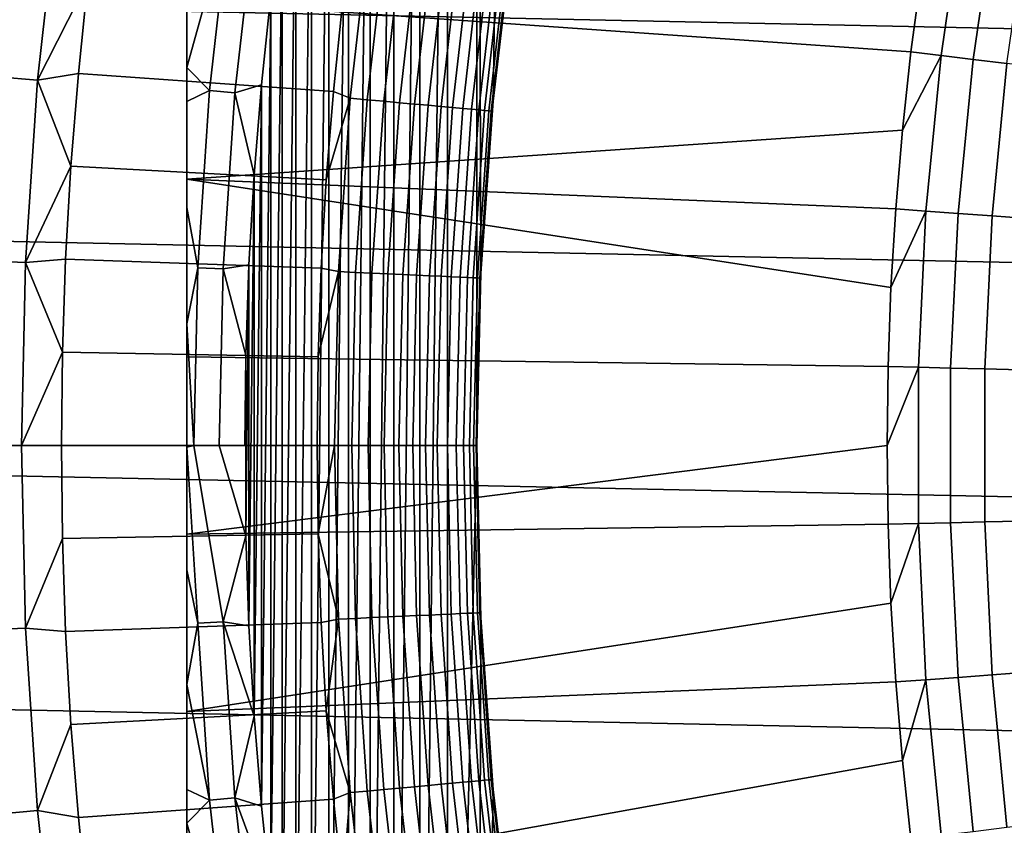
# Model space of a CAD drawing. Header units: metres. Extents: x -29 to 117, y -464 to 29.
# Tile 86 of 256: x -21.36 to -16.27, y -1.96 to 2.2. Entities that reach past the tile are written whole.
import ezdxf

# ---------------------------------------------------------------- set-up
doc = ezdxf.new("R2010")
doc.units = ezdxf.units.M
doc.layers.add('solid_24_501_056_XXX', color=7, linetype='CONTINUOUS')

msp = doc.modelspace()

# ---------------------------------------------------------------- linework, layer by layer
at = {"layer": 'solid_24_501_056_XXX'}
for points in [[(-20.5, -7.970665, 147.429871), (-20.5, 7.981003, 147.34346), (-20.5, 7.98436, 147.257355), (-20.5, -7.981005, 147.34343)], [(-20.5, -7.98436, 129.791641), (-20.5, -7.98436, 147.257355), (-20.5, 7.98436, 147.257355), (-20.5, 7.98436, 129.791641)], [(-20.5, -7.98436, 147.257355), (-20.5, -7.981005, 147.34343), (-20.5, 7.98436, 147.257355)], [(-20.5, -7.978689, 129.621338), (-20.5, -7.98436, 129.791641), (-20.5, 7.98436, 129.791641), (-20.5, 7.978689, 129.621338)], [(-20.5, -7.963321, 147.471283), (-20.5, 7.970655, 147.429932), (-20.5, 7.981003, 147.34346), (-20.5, -7.970665, 147.429871)], [(-20.5, 7.978689, 129.621338), (-20.5, 7.961432, 129.450684), (-20.5, -7.978689, 129.621338)], [(-20.5, -7.953451, 147.516571), (-20.5, 7.96332, 147.471283), (-20.5, 7.970655, 147.429932), (-20.5, -7.963321, 147.471283)], [(-20.5, -7.928685, 147.60437), (-20.5, 7.953424, 147.516678), (-20.5, 7.96332, 147.471283), (-20.5, -7.953451, 147.516571)], [(-20.5, 7.955085, 129.406357), (-20.5, -7.961432, 129.450684), (-20.5, -7.978689, 129.621338), (-20.5, 7.961432, 129.450684)], [(-20.5, 7.932583, 129.279663), (-20.5, -7.955085, 129.406357), (-20.5, -7.961432, 129.450684), (-20.5, 7.955085, 129.406357)], [(-20.5, -7.899851, 147.684433), (-20.5, 7.928636, 147.604523), (-20.5, 7.953424, 147.516678), (-20.5, -7.928685, 147.60437)], [(-20.5, 7.89168, 129.10791), (-20.5, -7.932584, 129.279663), (-20.5, -7.955085, 129.406357), (-20.5, 7.932583, 129.279663)], [(-20.5, -7.896212, 147.69342), (-20.5, 7.899852, 147.684433), (-20.5, 7.928636, 147.604523), (-20.5, -7.899851, 147.684433)], [(-20.5, -7.855006, 147.784149), (-20.5, 7.896134, 147.693619), (-20.5, 7.899852, 147.684433), (-20.5, -7.896212, 147.69342)], [(-20.5, -7.804613, 147.876602), (-20.5, 7.854891, 147.784378), (-20.5, 7.896134, 147.693619), (-20.5, -7.855006, 147.784149)], [(-20.5, 7.866208, 129.020355), (-20.5, -7.89168, 129.10791), (-20.5, -7.932584, 129.279663), (-20.5, 7.89168, 129.10791)], [(-20.5, 7.838297, 128.935287), (-20.5, -7.866208, 129.020355), (-20.5, -7.89168, 129.10791), (-20.5, 7.866208, 129.020355)], [(-20.5, -7.79329, 147.895264), (-20.5, 7.80446, 147.876862), (-20.5, 7.854891, 147.784378), (-20.5, -7.804613, 147.876602)], [(-20.5, 7.772004, 128.761612), (-20.5, -7.838297, 128.935287), (-20.5, -7.866208, 129.020355), (-20.5, 7.838297, 128.935287)], [(-20.5, -7.743899, 147.971069), (-20.5, 7.793289, 147.895264), (-20.5, 7.80446, 147.876862), (-20.5, -7.79329, 147.895264)], [(-20.5, -7.671966, 148.067352), (-20.5, 7.743721, 147.971329), (-20.5, 7.793289, 147.895264), (-20.5, -7.743899, 147.971069)], [(-20.5, 7.715996, 128.636612), (-20.5, -7.772004, 128.761612), (-20.5, -7.838297, 128.935287), (-20.5, 7.772004, 128.761612)], [(-20.5, -7.642811, 148.102859), (-20.5, 7.671778, 148.067581), (-20.5, 7.743721, 147.971329), (-20.5, -7.671966, 148.067352)], [(-20.5, 7.691751, 128.5867), (-20.5, -7.715996, 128.636612), (-20.5, -7.772004, 128.761612), (-20.5, 7.715996, 128.636612)], [(-20.5, 7.597048, 128.410522), (-20.5, -7.691751, 128.5867), (-20.5, -7.715996, 128.636612), (-20.5, 7.691751, 128.5867)], [(-20.5, -7.588067, 148.165436), (-20.5, 7.64281, 148.102859), (-20.5, 7.671778, 148.067581), (-20.5, -7.642811, 148.102859)], [(-20.5, -7.588067, 148.165436), (-20.5, 7.587895, 148.165619), (-20.5, 7.64281, 148.102859)], [(-20.5, 7.50196, 128.256302), (-20.5, -7.597048, 128.410522), (-20.5, -7.691751, 128.5867), (-20.5, 7.597048, 128.410522)], [(-20.5, -7.491001, 148.264679), (-20.5, 7.49085, 148.264816), (-20.5, 7.587895, 148.165619)], [(-20.5, -7.588067, 148.165436), (-20.5, -7.491001, 148.264679), (-20.5, 7.587895, 148.165619)], [(-20.5, 7.486599, 128.232971), (-20.5, -7.50196, 128.256302), (-20.5, -7.597048, 128.410522), (-20.5, 7.50196, 128.256302)], [(-20.5, -7.446687, 148.30632), (-20.5, 7.446687, 148.30632), (-20.5, 7.49085, 148.264816)], [(-20.5, -7.491001, 148.264679), (-20.5, -7.446687, 148.30632), (-20.5, 7.49085, 148.264816)], [(-20.5, 7.359214, 128.054153), (-20.5, -7.486599, 128.232971), (-20.5, -7.50196, 128.256302), (-20.5, 7.486599, 128.232971)], [(-20.5, -7.380428, 148.364944), (-20.5, 7.3803, 148.365051), (-20.5, 7.446687, 148.30632)], [(-20.5, -7.446687, 148.30632), (-20.5, -7.380428, 148.364944), (-20.5, 7.446687, 148.30632)], [(-20.5, -7.255523, 148.465179), (-20.5, 7.25543, 148.46524), (-20.5, 7.3803, 148.365051)], [(-20.5, -7.380428, 148.364944), (-20.5, -7.255523, 148.465179), (-20.5, 7.3803, 148.365051)], [(-20.5, 7.219668, 127.880692), (-20.5, -7.359214, 128.054153), (-20.5, -7.486599, 128.232971), (-20.5, 7.359214, 128.054153)], [(-18.99894, 6.861476, 126.5), (-18.835306, 7.298701, 126.5), (-18.916512, 1.779112, 126.5), (-18.979097, 0.890888, 126.5)], [(-18.835306, 7.298701, 126.5), (-18.81233, 2.663877, 126.5), (-18.916512, 1.779112, 126.5)], [(-20.5, -7.20267, 148.504456), (-20.5, 7.202671, 148.504456), (-20.5, 7.25543, 148.46524)], [(-20.5, -7.255523, 148.465179), (-20.5, -7.20267, 148.504456), (-20.5, 7.25543, 148.46524)], [(-20.5, 7.214021, 127.874092), (-20.5, -7.219668, 127.880692), (-20.5, -7.359214, 128.054153), (-20.5, 7.219668, 127.880692)], [(-20.5, 7.214021, 127.874092), (-20.5, -7.214021, 127.874092), (-20.5, -7.219668, 127.880692)], [(-20.5, 7.214021, 127.874092), (-20.5, 7.048509, 127.693161), (-20.5, -7.214021, 127.874092)], [(-20.5, -7.116039, 148.56517), (-20.5, 7.115989, 148.565216), (-20.5, 7.202671, 148.504456)], [(-20.5, -7.20267, 148.504456), (-20.5, -7.116039, 148.56517), (-20.5, 7.202671, 148.504456)], [(-20.5, -6.961066, 148.664291), (-20.5, 6.961056, 148.664291), (-20.5, 7.115989, 148.565216)], [(-20.5, -7.116039, 148.56517), (-20.5, -6.961066, 148.664291), (-20.5, 7.115989, 148.565216)], [(-20.5, 7.048509, 127.693161), (-20.5, 6.862637, 127.511368), (-20.5, -7.048509, 127.693161)], [(-20.5, 7.048509, 127.693161), (-20.5, -7.048509, 127.693161), (-20.5, -7.214021, 127.874092)], [(-20.5, -6.907518, 148.696198), (-20.5, 6.907519, 148.696198), (-20.5, 6.961056, 148.664291)], [(-20.5, -6.961066, 148.664291), (-20.5, -6.907518, 148.696198), (-20.5, 6.961056, 148.664291)], [(-20.5, -6.790088, 148.762192), (-20.5, 6.790113, 148.762177), (-20.5, 6.907519, 148.696198)], [(-20.5, -6.907518, 148.696198), (-20.5, -6.790088, 148.762192), (-20.5, 6.907519, 148.696198)], [(-20.5, 6.862637, 127.511368), (-20.5, 6.768237, 127.432182), (-20.5, -6.862637, 127.511368)], [(-20.5, -7.048509, 127.693161), (-20.5, 6.862637, 127.511368), (-20.5, -6.862637, 127.511368)], [(-19.15242, 6.420645, 126.5), (-18.99894, 6.861476, 126.5), (-19, 0, 126.5), (-19.15242, -6.420645, 126.5)], [(-18.99894, 6.861476, 126.5), (-18.979097, 0.890888, 126.5), (-19, 0, 126.5)], [(-20.5, -6.602488, 148.858505), (-20.5, 6.602546, 148.85849), (-20.5, 6.790113, 148.762177)], [(-20.5, -6.790088, 148.762192), (-20.5, -6.602488, 148.858505), (-20.5, 6.790113, 148.762177)], [(-20.5, 6.768237, 127.432182), (-20.5, -6.768234, 127.432182), (-20.5, -6.862637, 127.511368)], [(-20.5, 6.768237, 127.432182), (-20.5, 6.709613, 127.389404), (-20.5, -6.768234, 127.432182)], [(-20.5, 6.709613, 127.389404), (-20.5, -6.709613, 127.389404), (-20.5, -6.768234, 127.432182)], [(-20.5, 6.658244, 127.354851), (-20.5, -6.709613, 127.389404), (-20.5, 6.709613, 127.389404)], [(-20.5, 6.658244, 127.354851), (-20.5, -6.658237, 127.354851), (-20.5, -6.709613, 127.389404)], [(-20.5, 6.658244, 127.354851), (-20.5, 6.532505, 127.279572), (-20.5, -6.658237, 127.354851)], [(-20.5, -6.556567, 148.880569), (-20.5, 6.556568, 148.880569), (-20.5, 6.602546, 148.85849)], [(-20.5, -6.602488, 148.858505), (-20.5, -6.556567, 148.880569), (-20.5, 6.602546, 148.85849)], [(-20.5, -6.39737, 148.952667), (-20.5, 6.397454, 148.952637), (-20.5, 6.556568, 148.880569)], [(-20.5, -6.556567, 148.880569), (-20.5, -6.39737, 148.952667), (-20.5, 6.556568, 148.880569)], [(-20.5, 6.532505, 127.279572), (-20.5, -6.532489, 127.279564), (-20.5, -6.658237, 127.354851)], [(-20.5, 6.532505, 127.279572), (-20.5, 6.516123, 127.270576), (-20.5, -6.532489, 127.279564)], [(-20.5, 6.516123, 127.270576), (-20.5, -6.516123, 127.270576), (-20.5, -6.532489, 127.279564)], [(-20.5, 6.516123, 127.270576), (-20.5, 6.39076, 127.206665), (-20.5, -6.516123, 127.270576)], [(-19.295582, -5.976651, 126.5), (-19.295582, 5.976651, 126.5), (-19.15242, 6.420645, 126.5)], [(-19.15242, -6.420645, 126.5), (-19.295582, -5.976651, 126.5), (-19.15242, 6.420645, 126.5)], [(-20.5, -6.39737, 148.952667), (-20.5, 6.17453, 149.044434), (-20.5, 6.397454, 148.952637)], [(-20.5, 6.39076, 127.206665), (-20.5, -6.390735, 127.20665), (-20.5, -6.516123, 127.270576)], [(-20.5, 6.39076, 127.206665), (-20.5, 6.282278, 127.157463), (-20.5, -6.390735, 127.20665)], [(-20.5, 6.282278, 127.157463), (-20.5, -6.282278, 127.157463), (-20.5, -6.390735, 127.20665)], [(-20.5, 6.232512, 127.136429), (-20.5, -6.282278, 127.157463), (-20.5, 6.282278, 127.157463)], [(-20.5, 6.232512, 127.136429), (-20.5, -6.232473, 127.136414), (-20.5, -6.282278, 127.157463)], [(-20.5, 6.232512, 127.136429), (-20.5, 6.057227, 127.069077), (-20.5, -6.232473, 127.136414)], [(-20.5, -6.142985, 149.05661), (-20.5, 6.142985, 149.05661), (-20.5, 6.17453, 149.044434)], [(-20.5, -6.174427, 149.044464), (-20.5, -6.142985, 149.05661), (-20.5, 6.17453, 149.044434)], [(-20.5, -6.39737, 148.952667), (-20.5, -6.174427, 149.044464), (-20.5, 6.17453, 149.044434)], [(-20.5, -5.932414, 149.133255), (-20.5, 5.932521, 149.133209), (-20.5, 6.142985, 149.05661)], [(-20.5, -6.142985, 149.05661), (-20.5, -5.932414, 149.133255), (-20.5, 6.142985, 149.05661)], [(-20.5, 6.057227, 127.069077), (-20.5, -6.057171, 127.069054), (-20.5, -6.232473, 127.136414)], [(-20.5, 6.057227, 127.069077), (-20.5, 6.00567, 127.050964), (-20.5, -6.057171, 127.069054)], [(-20.5, 6.00567, 127.050964), (-20.5, -6.00567, 127.050964), (-20.5, -6.057171, 127.069054)], [(-20.5, 6.00567, 127.050964), (-20.5, 5.864361, 127.004784), (-20.5, -6.00567, 127.050964)], [(-19.428537, -5.529148, 126.5), (-19.428537, 5.529148, 126.5), (-19.295582, 5.976651, 126.5)], [(-19.295582, -5.976651, 126.5), (-19.428537, -5.529148, 126.5), (-19.295582, 5.976651, 126.5)], [(-20.5, -5.932414, 149.133255), (-20.5, 5.671124, 149.218842), (-20.5, 5.932521, 149.133209)], [(-20.5, 5.864361, 127.004784), (-20.5, -5.864286, 127.004761), (-20.5, -6.00567, 127.050964)], [(-20.5, 5.864361, 127.004784), (-20.5, 5.682843, 126.95192), (-20.5, -5.864286, 127.004761)], [(-20.5, 5.682843, 126.95192), (-20.5, -5.682842, 126.95192), (-20.5, -5.864286, 127.004761)], [(-20.5, 5.653031, 126.94384), (-20.5, -5.682842, 126.95192), (-20.5, 5.682843, 126.95192)], [(-20.5, -5.656203, 149.223434), (-20.5, 5.656203, 149.223434), (-20.5, 5.671124, 149.218842)], [(-20.5, -5.671026, 149.218872), (-20.5, -5.656203, 149.223434), (-20.5, 5.671124, 149.218842)], [(-20.5, -5.932414, 149.133255), (-20.5, -5.671026, 149.218872), (-20.5, 5.671124, 149.218842)], [(-20.5, -5.388566, 149.300659), (-20.5, 5.388628, 149.300629), (-20.5, 5.656203, 149.223434)], [(-20.5, -5.656203, 149.223434), (-20.5, -5.388566, 149.300659), (-20.5, 5.656203, 149.223434)], [(-20.5, 5.653031, 126.94384), (-20.5, -5.652938, 126.94381), (-20.5, -5.682842, 126.95192)], [(-20.5, 5.653031, 126.94384), (-20.5, 5.422383, 126.886475), (-20.5, -5.652938, 126.94381)], [(-19.551121, -5.078738, 126.5), (-19.551121, 5.078738, 126.5), (-19.428537, 5.529148, 126.5)], [(-19.428537, -5.529148, 126.5), (-19.551121, -5.078738, 126.5), (-19.428537, 5.529148, 126.5)], [(-20.5, 5.422383, 126.886475), (-20.5, -5.422271, 126.886452), (-20.5, -5.652938, 126.94381)], [(-20.5, 5.422383, 126.886475), (-20.5, 5.308251, 126.861031), (-20.5, -5.422271, 126.886452)], [(-20.5, 5.388628, 149.300629), (-20.5, -5.08529, 149.378677), (-20.5, 5.08529, 149.378677)], [(-20.5, -5.388566, 149.300659), (-20.5, -5.08529, 149.378677), (-20.5, 5.388628, 149.300629)], [(-20.5, 5.308251, 126.861031), (-20.5, -5.308252, 126.861031), (-20.5, -5.422271, 126.886452)], [(-20.5, 5.171655, 126.832916), (-20.5, -5.308252, 126.861031), (-20.5, 5.308251, 126.861031)], [(-20.5, 5.171655, 126.832916), (-20.5, -5.17152, 126.832886), (-20.5, -5.308252, 126.861031)], [(-20.5, 5.171655, 126.832916), (-20.5, 4.899899, 126.783401), (-20.5, -5.17152, 126.832886)], [(-20.5, -4.148526, 149.584457), (-20.5, 5.08529, 149.378677), (-20.5, -5.08529, 149.378677)], [(-20.5, 4.148525, 149.584457), (-20.5, 5.08529, 149.378677), (-20.5, -4.148526, 149.584457)], [(-19.663187, -4.625897, 126.5), (-19.663187, 4.625897, 126.5), (-19.551121, 5.078738, 126.5)], [(-19.551121, -5.078738, 126.5), (-19.663187, -4.625897, 126.5), (-19.551121, 5.078738, 126.5)], [(-20.5, 4.899899, 126.783401), (-20.5, -4.899739, 126.783371), (-20.5, -5.17152, 126.832886)], [(-20.5, 4.899899, 126.783401), (-20.5, 4.874525, 126.779175), (-20.5, -4.899739, 126.783371)], [(-20.5, 4.874525, 126.779175), (-20.5, -4.874526, 126.779175), (-20.5, -4.899739, 126.783371)], [(-20.5, 4.874525, 126.779175), (-20.5, 4.605736, 126.738159), (-20.5, -4.874526, 126.779175)], [(-20.5, 4.605736, 126.738159), (-20.5, -4.605543, 126.738136), (-20.5, -4.874526, 126.779175)], [(-20.5, 4.605736, 126.738159), (-20.5, 4.367103, 126.706787), (-20.5, -4.605543, 126.738136)], [(-19.764828, -4.170264, 126.5), (-19.764828, 4.170264, 126.5), (-19.663187, 4.625897, 126.5)], [(-19.663187, -4.625897, 126.5), (-19.764828, -4.170264, 126.5), (-19.663187, 4.625897, 126.5)], [(-20.5, 4.367103, 126.706787), (-20.5, -4.367104, 126.706787), (-20.5, -4.605543, 126.738136)], [(-20.5, 4.287942, 126.697327), (-20.5, -4.367104, 126.706787), (-20.5, 4.367103, 126.706787)], [(-20.5, 4.287942, 126.697327), (-20.5, -4.287703, 126.697304), (-20.5, -4.367104, 126.706787)], [(-20.5, 4.287942, 126.697327), (-20.5, 3.945167, 126.661034), (-20.5, -4.287703, 126.697304)], [(-20.5, 4.148525, 149.584457), (-20.5, -4.148526, 149.584457), (-20.5, -3.219343, 149.748764)], [(-20.5, 4.148525, 149.584457), (-20.5, -3.219343, 149.748764), (-20.5, 3.219342, 149.748764)], [(-19.855923, -3.71244, 126.5), (-19.855923, 3.71244, 126.5), (-19.764828, 4.170264, 126.5)], [(-19.764828, -4.170264, 126.5), (-19.855923, -3.71244, 126.5), (-19.764828, 4.170264, 126.5)], [(-20.5, 3.945167, 126.661034), (-20.5, -3.944861, 126.661011), (-20.5, -4.287703, 126.697304)], [(-20.5, 3.945167, 126.661034), (-20.5, 3.762583, 126.644547), (-20.5, -3.944861, 126.661011)], [(-20.5, 3.762583, 126.644547), (-20.5, -3.762584, 126.644547), (-20.5, -3.944861, 126.661011)], [(-20.5, 3.57524, 126.629387), (-20.5, -3.762584, 126.644547), (-20.5, 3.762583, 126.644547)], [(-19.936356, -3.252927, 126.5), (-19.936356, 3.252927, 126.5), (-19.855923, 3.71244, 126.5)], [(-19.855923, -3.71244, 126.5), (-19.936356, -3.252927, 126.5), (-19.855923, 3.71244, 126.5)], [(28.874641, 1.210391, -99.5), (-28.798632, 2.418251, -99.5), (-28.672085, 3.622384, -99.5), (28.798632, 2.418251, -99.5)], [(-20.5, 3.57524, 126.629387), (-20.5, -3.574846, 126.629356), (-20.5, -3.762584, 126.644547)], [(-20.5, 3.57524, 126.629387), (-20.5, 3.176203, 126.602356), (-20.5, -3.574846, 126.629356)], [(-20.5, 3.219342, 149.748764), (-20.5, -3.219343, 149.748764), (-20.5, -2.295766, 149.871857)], [(-20.5, 3.219342, 149.748764), (-20.5, -2.295766, 149.871857), (-20.5, 2.295766, 149.871857)], [(-20.006197, -2.791353, 126.5), (-20.006197, 2.791353, 126.5), (-19.936356, 3.252927, 126.5)], [(-19.936356, -3.252927, 126.5), (-20.006197, -2.791353, 126.5), (-19.936356, 3.252927, 126.5)], [(-20.5, 3.176203, 126.602356), (-20.5, -3.175652, 126.602325), (-20.5, -3.574846, 126.629356)], [(-20.5, 3.176203, 126.602356), (-20.5, 3.009668, 126.592926), (-20.5, -3.175652, 126.602325)], [(-20.5, 3.009668, 126.592926), (-20.5, -3.009628, 126.592926), (-20.5, -3.175652, 126.602325)], [(-20.5, 2.746051, 126.579926), (-20.5, -3.009628, 126.592926), (-20.5, 3.009668, 126.592926)], [(-21.372663, 2.853861, 123.517342), (-21.47798, 1.905683, 123.517342), (-21.271807, 1.88739, 123.577095), (-21.167501, 2.826466, 123.577095)], [(-20.5, 2.281609, 126.561935), (-20.392563, 2.872222, 126.552628), (-20.279037, 2.746982, 126.52346), (-20.5, 1.953666, 126.552361)], [(-21.167501, 2.826466, 123.577095), (-21.271807, 1.88739, 123.577095), (-21.01141, 2.401824, 123.621208)], [(-16.600019, 2.015607, 153.767242), (-16.483253, 2.815257, 153.767242), (-16.701563, 2.438781, 153.621323), (-16.755615, 2.034497, 153.621323)], [(-16.483253, 2.815257, 153.767242), (-16.600019, 2.015607, 153.767242), (-16.434317, 1.995487, 153.901749), (-16.318716, 2.787154, 153.901749)], [(-20.065365, -2.328313, 126.5), (-20.065365, 2.328313, 126.5), (-20.006197, 2.791353, 126.5)], [(-20.006197, -2.791353, 126.5), (-20.065365, -2.328313, 126.5), (-20.006197, 2.791353, 126.5)], [(-16.318716, 2.787154, 153.901749), (-16.434317, 1.995487, 153.901749), (-16.259501, 1.974261, 154.023987), (-16.14513, 2.757507, 154.023987)], [(-20.5, 1.953666, 126.552361), (-20.279037, 2.746982, 126.52346), (-20.381861, 1.834401, 126.52346)], [(-20.5, 2.746051, 126.579926), (-20.5, -2.745311, 126.579895), (-20.5, -3.009628, 126.592926)], [(-20.5, 2.746051, 126.579926), (-20.5, 2.281609, 126.561935), (-20.5, -2.745311, 126.579895)], [(-20.148561, 2.729308, 126.505867), (-20.250723, 1.822598, 126.505867), (-20.381861, 1.834401, 126.52346), (-20.279037, 2.746982, 126.52346)], [(-20.250723, 1.822598, 126.505867), (-20.148561, 2.729308, 126.505867), (-20.065365, 2.328313, 126.5), (-20.113779, 1.864333, 126.5)], [(-19.654961, 1.794757, 123.874374), (-19.552904, 2.687485, 123.874374), (-19.694267, 2.284742, 123.854294), (-19.741785, 1.829245, 123.854294)], [(-19.552904, 2.687485, 123.874374), (-19.654961, 1.794757, 123.874374), (-19.56671, 1.786699, 123.903053), (-19.465111, 2.675418, 123.903053)], [(-19.465111, 2.675418, 123.903053), (-19.56671, 1.786699, 123.903053), (-19.481499, 1.778918, 123.939857), (-19.380342, 2.663767, 123.939857)], [(-19.380342, 2.663767, 123.939857), (-19.481499, 1.778918, 123.939857), (-19.400066, 1.771482, 123.984459), (-19.299334, 2.652632, 123.984459)], [(-19.299334, 2.652632, 123.984459), (-19.400066, 1.771482, 123.984459), (-19.323122, 1.764456, 124.036476), (-19.222788, 2.642112, 124.036476)], [(-18.869608, 2.222142, 124.839096), (-18.916513, 1.779181, 124.839096), (-18.916512, 1.779112, 126.5), (-18.81233, 2.663877, 126.5)], [(-19.222788, 2.642112, 124.036476), (-19.323122, 1.764456, 124.036476), (-19.251329, 1.7579, 124.095459), (-19.151369, 2.632295, 124.095459)], [(-19.151369, 2.632295, 124.095459), (-19.251329, 1.7579, 124.095459), (-19.185314, 1.751872, 124.160889), (-19.085697, 2.623269, 124.160889)], [(-19.085697, 2.623269, 124.160889), (-19.185314, 1.751872, 124.160889), (-19.125648, 1.746424, 124.232208), (-19.02634, 2.61511, 124.232208)], [(-19.02634, 2.61511, 124.232208), (-19.125648, 1.746424, 124.232208), (-19.072847, 1.741603, 124.308784), (-18.973814, 2.607891, 124.308784)], [(-18.973814, 2.607891, 124.308784), (-19.072847, 1.741603, 124.308784), (-19.027372, 1.73745, 124.389969), (-18.928576, 2.601673, 124.389969)], [(-18.928576, 2.601673, 124.389969), (-19.027372, 1.73745, 124.389969), (-18.989618, 1.734002, 124.475044), (-18.891016, 2.59651, 124.475044)], [(-18.891016, 2.59651, 124.475044), (-18.989618, 1.734002, 124.475044), (-18.959909, 1.73129, 124.563286), (-18.861462, 2.592448, 124.563286)], [(-18.861462, 2.592448, 124.563286), (-18.959909, 1.73129, 124.563286), (-18.938505, 1.729335, 124.653915), (-18.840168, 2.589522, 124.653915)], [(-18.840168, 2.589522, 124.653915), (-18.938505, 1.729335, 124.653915), (-18.925591, 1.728156, 124.746147), (-18.827322, 2.587756, 124.746147)], [(-18.827322, 2.587756, 124.746147), (-18.925591, 1.728156, 124.746147), (-18.869608, 2.222142, 124.839096)], [(28.9, 0, -99.5), (-28.874641, 1.210391, -99.5), (-28.798632, 2.418251, -99.5), (28.874641, 1.210391, -99.5)], [(-21.271807, 1.88739, 123.577095), (-21.060637, 1.922939, 123.621208), (-21.01141, 2.401824, 123.621208)], [(-21.060637, 1.922939, 123.621208), (-19.741785, 1.829245, 123.854294), (-19.694267, 2.284742, 123.854294), (-21.01141, 2.401824, 123.621208)], [(-20.5, 2.295766, 149.871857), (-16.755615, 2.034497, 153.621323), (-16.701563, 2.438781, 153.621323)], [(-20.5, 1.376058, 149.953873), (-16.799885, 1.629024, 153.621323), (-16.755615, 2.034497, 153.621323), (-20.5, 2.295766, 149.871857)], [(-20.5, 2.295766, 149.871857), (-20.5, -2.295766, 149.871857), (-20.5, -1.376059, 149.953873)], [(-20.5, 2.295766, 149.871857), (-20.5, -1.376059, 149.953873), (-20.5, 1.376058, 149.953873)], [(-20.113779, -1.864333, 126.5), (-20.113779, 1.864333, 126.5), (-20.065365, 2.328313, 126.5)], [(-20.065365, -2.328313, 126.5), (-20.113779, -1.864333, 126.5), (-20.065365, 2.328313, 126.5)], [(-20.5, 2.281609, 126.561935), (-20.5, -2.280779, 126.561913), (-20.5, -2.745311, 126.579895)], [(-20.5, 2.281609, 126.561935), (-20.5, 1.953666, 126.552361), (-20.5, -2.280779, 126.561913)], [(-18.925591, 1.728156, 124.746147), (-18.916513, 1.779181, 124.839096), (-18.869608, 2.222142, 124.839096)], [(-16.678015, 1.211251, 153.767242), (-16.600019, 2.015607, 153.767242), (-16.799885, 1.629024, 153.621323), (-16.834343, 1.222599, 153.621323)], [(-16.600019, 2.015607, 153.767242), (-16.755615, 2.034497, 153.621323), (-16.799885, 1.629024, 153.621323)], [(-16.600019, 2.015607, 153.767242), (-16.678015, 1.211251, 153.767242), (-16.511534, 1.19916, 153.901749), (-16.434317, 1.995487, 153.901749)], [(-16.434317, 1.995487, 153.901749), (-16.511534, 1.19916, 153.901749), (-16.335896, 1.186404, 154.023987), (-16.259501, 1.974261, 154.023987)], [(-20.5, 1.953666, 126.552361), (-20.5, -1.95344, 126.552353), (-20.5, -2.280779, 126.561913)], [(-20.5, 1.777977, 126.548126), (-20.5, -1.95344, 126.552353), (-20.5, 1.953666, 126.552361)], [(-20.5, 1.777977, 126.548126), (-20.5, 1.953666, 126.552361), (-20.381861, 1.834401, 126.52346)], [(-16.259501, 1.974261, 154.023987), (-16.335896, 1.186404, 154.023987), (-16.152002, 1.173048, 154.133347), (-16.076466, 1.952036, 154.133347)], [(-21.47798, 1.905683, 123.517342), (-21.541252, 0.953775, 123.517342), (-21.334473, 0.94462, 123.577095), (-21.271807, 1.88739, 123.577095)], [(-21.271807, 1.88739, 123.577095), (-21.334473, 0.94462, 123.577095), (-21.098949, 1.443066, 123.621208)], [(-21.271807, 1.88739, 123.577095), (-21.098949, 1.443066, 123.621208), (-21.060637, 1.922939, 123.621208)], [(-21.098949, 1.443066, 123.621208), (-19.778769, 1.372779, 123.854294), (-19.741785, 1.829245, 123.854294), (-21.060637, 1.922939, 123.621208)], [(-20.5, 1.230222, 126.538322), (-20.5, 1.777977, 126.548126), (-20.381861, 1.834401, 126.52346), (-20.443638, 0.918125, 126.52346)], [(-20.250723, 1.822598, 126.505867), (-20.312101, 0.912218, 126.505867), (-20.443638, 0.918125, 126.52346), (-20.381861, 1.834401, 126.52346)], [(-20.250723, 1.822598, 126.505867), (-20.113779, 1.864333, 126.5), (-20.151482, 1.399036, 126.5)], [(-20.151482, -1.399036, 126.5), (-20.151482, 1.399036, 126.5), (-20.113779, 1.864333, 126.5)], [(-20.113779, -1.864333, 126.5), (-20.151482, -1.399036, 126.5), (-20.113779, 1.864333, 126.5)], [(-20.312101, 0.912218, 126.505867), (-20.250723, 1.822598, 126.505867), (-20.151482, 1.399036, 126.5), (-20.178438, 0.933004, 126.5)], [(-19.71628, 0.898309, 123.874374), (-19.654961, 1.794757, 123.874374), (-19.778769, 1.372779, 123.854294), (-19.805199, 0.915587, 123.854294)], [(-19.654961, 1.794757, 123.874374), (-19.741785, 1.829245, 123.854294), (-19.778769, 1.372779, 123.854294)], [(-19.654961, 1.794757, 123.874374), (-19.71628, 0.898309, 123.874374), (-19.627752, 0.894276, 123.903053), (-19.56671, 1.786699, 123.903053)], [(-19.56671, 1.786699, 123.903053), (-19.627752, 0.894276, 123.903053), (-19.542276, 0.890382, 123.939857), (-19.481499, 1.778918, 123.939857)], [(-20.5, 1.777977, 126.548126), (-20.5, -1.778974, 126.548149), (-20.5, -1.95344, 126.552353)], [(-20.5, 1.230222, 126.538322), (-20.5, -1.778974, 126.548149), (-20.5, 1.777977, 126.548126)], [(-19.481499, 1.778918, 123.939857), (-19.542276, 0.890382, 123.939857), (-19.46059, 0.88666, 123.984459), (-19.400066, 1.771482, 123.984459)], [(-19.400066, 1.771482, 123.984459), (-19.46059, 0.88666, 123.984459), (-19.383406, 0.883143, 124.036476), (-19.323122, 1.764456, 124.036476)], [(-19.323122, 1.764456, 124.036476), (-19.383406, 0.883143, 124.036476), (-19.31139, 0.879862, 124.095459), (-19.251329, 1.7579, 124.095459)], [(-19.251329, 1.7579, 124.095459), (-19.31139, 0.879862, 124.095459), (-19.245169, 0.876845, 124.160889), (-19.185314, 1.751872, 124.160889)], [(-19.185314, 1.751872, 124.160889), (-19.245169, 0.876845, 124.160889), (-19.185316, 0.874118, 124.232208), (-19.125648, 1.746424, 124.232208)], [(-19.125648, 1.746424, 124.232208), (-19.185316, 0.874118, 124.232208), (-19.132351, 0.871705, 124.308784), (-19.072847, 1.741603, 124.308784)], [(-19.072847, 1.741603, 124.308784), (-19.132351, 0.871705, 124.308784), (-19.086735, 0.869626, 124.389969), (-19.027372, 1.73745, 124.389969)], [(-19.027372, 1.73745, 124.389969), (-19.086735, 0.869626, 124.389969), (-19.048861, 0.867901, 124.475044), (-18.989618, 1.734002, 124.475044)], [(-18.989618, 1.734002, 124.475044), (-19.048861, 0.867901, 124.475044), (-19.01906, 0.866543, 124.563286), (-18.959909, 1.73129, 124.563286)], [(-18.959909, 1.73129, 124.563286), (-19.01906, 0.866543, 124.563286), (-18.997589, 0.865565, 124.653915), (-18.938505, 1.729335, 124.653915)], [(-18.953024, 1.335242, 124.839096), (-18.979116, 0.89057, 124.839096), (-18.979097, 0.890888, 126.5), (-18.916512, 1.779112, 126.5)], [(-18.916513, 1.779181, 124.839096), (-18.953024, 1.335242, 124.839096), (-18.916512, 1.779112, 126.5)], [(-18.925591, 1.728156, 124.746147), (-18.953024, 1.335242, 124.839096), (-18.916513, 1.779181, 124.839096)], [(-18.938505, 1.729335, 124.653915), (-18.997589, 0.865565, 124.653915), (-18.984634, 0.864974, 124.746147), (-18.925591, 1.728156, 124.746147)], [(-18.925591, 1.728156, 124.746147), (-18.984634, 0.864974, 124.746147), (-18.953024, 1.335242, 124.839096)], [(-20.5, 1.376058, 149.953873), (-16.834343, 1.222599, 153.621323), (-16.799885, 1.629024, 153.621323)], [(-21.334473, 0.94462, 123.577095), (-21.126329, 0.962452, 123.621208), (-21.098949, 1.443066, 123.621208)], [(-21.126329, 0.962452, 123.621208), (-19.805199, 0.915587, 123.854294), (-19.778769, 1.372779, 123.854294), (-21.098949, 1.443066, 123.621208)], [(-20.5, 1.376058, 149.953873), (-16.858969, 0.815461, 153.621323), (-16.834343, 1.222599, 153.621323)], [(-20.5, 1.376058, 149.953873), (-20.5, 0.458471, 149.994873), (-16.873751, 0.407847, 153.621323), (-16.858969, 0.815461, 153.621323)], [(-20.5, 1.376058, 149.953873), (-20.5, -1.376059, 149.953873), (-20.5, -0.458472, 149.994873)], [(-20.5, 1.376058, 149.953873), (-20.5, -0.458472, 149.994873), (-20.5, 0.458471, 149.994873)], [(-20.178438, -0.933004, 126.5), (-20.178438, 0.933004, 126.5), (-20.151482, 1.399036, 126.5)], [(-20.151482, -1.399036, 126.5), (-20.178438, -0.933004, 126.5), (-20.151482, 1.399036, 126.5)], [(-18.984634, 0.864974, 124.746147), (-18.979116, 0.89057, 124.839096), (-18.953024, 1.335242, 124.839096)], [(-20.5, -1.235846, 126.538399), (-20.5, -1.778974, 126.548149), (-20.5, 1.230222, 126.538322)], [(-20.5, 0.629, 126.53231), (-20.5, 1.230222, 126.538322), (-20.443638, 0.918125, 126.52346)], [(-20.5, -0.643701, 126.532394), (-20.5, 1.230222, 126.538322), (-20.5, 0.629, 126.53231)], [(-20.5, -1.235846, 126.538399), (-20.5, 1.230222, 126.538322), (-20.5, -0.643701, 126.532394)], [(-16.678015, 1.211251, 153.767242), (-16.834343, 1.222599, 153.621323), (-16.858969, 0.815461, 153.621323)], [(28.874641, -1.210391, -99.5), (-28.9, 0, -99.5), (-28.874641, 1.210391, -99.5), (28.9, 0, -99.5)], [(-16.717058, 0.404065, 153.767242), (-16.678015, 1.211251, 153.767242), (-16.858969, 0.815461, 153.621323), (-16.873751, 0.407847, 153.621323)], [(-16.678015, 1.211251, 153.767242), (-16.717058, 0.404065, 153.767242), (-16.550186, 0.400031, 153.901749), (-16.511534, 1.19916, 153.901749)], [(-16.511534, 1.19916, 153.901749), (-16.550186, 0.400031, 153.901749), (-16.37414, 0.395776, 154.023987), (-16.335896, 1.186404, 154.023987)], [(-16.335896, 1.186404, 154.023987), (-16.37414, 0.395776, 154.023987), (-16.189814, 0.391321, 154.133347), (-16.152002, 1.173048, 154.133347)], [(-21.541252, 0.953775, 123.517342), (-21.562357, 0, 123.517342), (-21.355373, 0, 123.577095), (-21.334473, 0.94462, 123.577095)], [(-21.334473, 0.94462, 123.577095), (-21.355373, 0, 123.577095), (-21.142761, 0.481347, 123.621208)], [(-21.334473, 0.94462, 123.577095), (-21.142761, 0.481347, 123.621208), (-21.126329, 0.962452, 123.621208)], [(-21.142761, 0.481347, 123.621208), (-19.821064, 0.457913, 123.854294), (-19.805199, 0.915587, 123.854294), (-21.126329, 0.962452, 123.621208)], [(-20.5, 0.629, 126.53231), (-20.443638, 0.918125, 126.52346), (-20.464243, 0, 126.52346)], [(-20.312101, 0.912218, 126.505867), (-20.332575, 0, 126.505867), (-20.464243, 0, 126.52346), (-20.443638, 0.918125, 126.52346)], [(-20.312101, 0.912218, 126.505867), (-20.178438, 0.933004, 126.5), (-20.194603, 0.466785, 126.5)], [(-20.194603, -0.466785, 126.5), (-20.194603, 0.466785, 126.5), (-20.178438, 0.933004, 126.5)], [(-20.178438, -0.933004, 126.5), (-20.194603, -0.466785, 126.5), (-20.178438, 0.933004, 126.5)], [(-20.332575, 0, 126.505867), (-20.312101, 0.912218, 126.505867), (-20.194603, 0.466785, 126.5), (-20.199989, 0, 126.5)], [(-19.735565, 0, 123.874695), (-19.71628, 0.898309, 123.874374), (-19.821064, 0.457913, 123.854294), (-19.826351, 0, 123.854294)], [(-19.71628, 0.898309, 123.874374), (-19.805199, 0.915587, 123.854294), (-19.821064, 0.457913, 123.854294)], [(-19.71628, 0.898309, 123.874374), (-19.735565, 0, 123.874695), (-19.64707, 0, 123.90345), (-19.627752, 0.894276, 123.903053)], [(-19.627752, 0.894276, 123.903053), (-19.64707, 0, 123.90345), (-19.561628, 0, 123.940308), (-19.542276, 0.890382, 123.939857)], [(-19.542276, 0.890382, 123.939857), (-19.561628, 0, 123.940308), (-19.479984, 0, 123.98494), (-19.46059, 0.88666, 123.984459)], [(-19.46059, 0.88666, 123.984459), (-19.479984, 0, 123.98494), (-19.403513, 0, 124.036476), (-19.383406, 0.883143, 124.036476)], [(-19.383406, 0.883143, 124.036476), (-19.403513, 0, 124.036476), (-19.331423, 0, 124.095459), (-19.31139, 0.879862, 124.095459)], [(-19.31139, 0.879862, 124.095459), (-19.331423, 0, 124.095459), (-19.265133, 0, 124.160889), (-19.245169, 0.876845, 124.160889)], [(-19.245169, 0.876845, 124.160889), (-19.265133, 0, 124.160889), (-19.205217, 0, 124.232208), (-19.185316, 0.874118, 124.232208)], [(-19.185316, 0.874118, 124.232208), (-19.205217, 0, 124.232208), (-19.152199, 0, 124.308784), (-19.132351, 0.871705, 124.308784)], [(-19.132351, 0.871705, 124.308784), (-19.152199, 0, 124.308784), (-19.106535, 0, 124.389969), (-19.086735, 0.869626, 124.389969)], [(-19.086735, 0.869626, 124.389969), (-19.106535, 0, 124.389969), (-19.068623, 0, 124.475044), (-19.048861, 0.867901, 124.475044)], [(-19.048861, 0.867901, 124.475044), (-19.068623, 0, 124.475044), (-19.03879, 0, 124.563286), (-19.01906, 0.866543, 124.563286)], [(-19.01906, 0.866543, 124.563286), (-19.03879, 0, 124.563286), (-19.017296, 0, 124.653915), (-18.997589, 0.865565, 124.653915)], [(-18.997589, 0.865565, 124.653915), (-19.017296, 0, 124.653915), (-19.00433, 0, 124.746147), (-18.984634, 0.864974, 124.746147)], [(-18.994778, 0.445407, 124.839096), (-19, 0, 124.839096), (-19, 0, 126.5), (-18.979097, 0.890888, 126.5)], [(-18.979116, 0.89057, 124.839096), (-18.994778, 0.445407, 124.839096), (-18.979097, 0.890888, 126.5)], [(-18.984634, 0.864974, 124.746147), (-18.994778, 0.445407, 124.839096), (-18.979116, 0.89057, 124.839096)], [(-18.984634, 0.864974, 124.746147), (-19.00433, 0, 124.746147), (-18.994778, 0.445407, 124.839096)], [(-20.5, -0.008952, 126.53035), (-20.5, 0.629, 126.53231), (-20.464243, 0, 126.52346)], [(-20.5, -0.643701, 126.532394), (-20.5, 0.629, 126.53231), (-20.5, -0.008952, 126.53035)], [(-21.355373, 0, 123.577095), (-21.148241, 0, 123.621208), (-21.142761, 0.481347, 123.621208)], [(-21.142761, 0.481347, 123.621208), (-21.148241, 0, 123.621208), (-19.826351, 0, 123.854294), (-19.821064, 0.457913, 123.854294)], [(-20.5, -0.458472, 149.994873), (-16.878679, -0.000006, 153.621323), (-16.873751, 0.407847, 153.621323), (-20.5, 0.458471, 149.994873)], [(-20.332575, 0, 126.505867), (-20.199989, 0, 126.5), (-20.194603, 0.466785, 126.5), (-20.194603, -0.466785, 126.5)], [(-19.00433, 0, 124.746147), (-19, 0, 124.839096), (-18.994778, 0.445407, 124.839096)], [(-16.717058, 0.404065, 153.767242), (-16.873751, 0.407847, 153.621323), (-16.878679, -0.000006, 153.621323)], [(-16.717058, -0.404065, 153.767242), (-16.717058, 0.404065, 153.767242), (-16.878679, -0.000006, 153.621323), (-16.873751, -0.407859, 153.621323)], [(-16.717058, 0.404065, 153.767242), (-16.717058, -0.404065, 153.767242), (-16.550186, -0.400031, 153.901749), (-16.550186, 0.400031, 153.901749)], [(-16.550186, 0.400031, 153.901749), (-16.550186, -0.400031, 153.901749), (-16.37414, -0.395776, 154.023987), (-16.37414, 0.395776, 154.023987)], [(-16.37414, 0.395776, 154.023987), (-16.37414, -0.395776, 154.023987), (-16.189814, -0.391321, 154.133347), (-16.189814, 0.391321, 154.133347)], [(28.798632, -2.418251, -99.5), (-28.874641, -1.210391, -99.5), (-28.9, 0, -99.5), (28.874641, -1.210391, -99.5)], [(-20.312101, -0.912218, 126.505867), (-20.443638, -0.918125, 126.52346), (-20.5, -0.008952, 126.53035), (-20.464243, 0, 126.52346)], [(-20.464243, 0, 126.52346), (-20.332575, 0, 126.505867), (-20.194603, -0.466785, 126.5), (-20.312101, -0.912218, 126.505867)], [(-21.562357, 0, 123.517342), (-21.541252, -0.953775, 123.517342), (-21.334473, -0.94462, 123.577095), (-21.355373, 0, 123.577095)], [(-21.355373, 0, 123.577095), (-21.334473, -0.94462, 123.577095), (-21.142763, -0.481328, 123.621208), (-21.148241, 0, 123.621208)], [(-19.821062, -0.457917, 123.854294), (-19.826351, 0, 123.854294), (-21.148241, 0, 123.621208), (-21.142763, -0.481328, 123.621208)], [(-20.5, -0.458472, 149.994873), (-16.873751, -0.407859, 153.621323), (-16.878679, -0.000006, 153.621323)], [(-20.5, -0.643701, 126.532394), (-20.5, -0.008952, 126.53035), (-20.443638, -0.918125, 126.52346)], [(-19.735565, 0, 123.874695), (-19.826351, 0, 123.854294), (-19.821062, -0.457917, 123.854294)], [(-19.71628, -0.898309, 123.874374), (-19.735565, 0, 123.874695), (-19.821062, -0.457917, 123.854294)], [(-19.627752, -0.894276, 123.903053), (-19.64707, 0, 123.90345), (-19.735565, 0, 123.874695), (-19.71628, -0.898309, 123.874374)], [(-19.542276, -0.890382, 123.939857), (-19.561628, 0, 123.940308), (-19.64707, 0, 123.90345), (-19.627752, -0.894276, 123.903053)], [(-19.46059, -0.88666, 123.984459), (-19.479984, 0, 123.98494), (-19.561628, 0, 123.940308), (-19.542276, -0.890382, 123.939857)], [(-19.383406, -0.883143, 124.036476), (-19.403513, 0, 124.036476), (-19.479984, 0, 123.98494), (-19.46059, -0.88666, 123.984459)], [(-19.31139, -0.879862, 124.095459), (-19.331423, 0, 124.095459), (-19.403513, 0, 124.036476), (-19.383406, -0.883143, 124.036476)], [(-19.245169, -0.876845, 124.160889), (-19.265133, 0, 124.160889), (-19.331423, 0, 124.095459), (-19.31139, -0.879862, 124.095459)], [(-19.185316, -0.874118, 124.232208), (-19.205217, 0, 124.232208), (-19.265133, 0, 124.160889), (-19.245169, -0.876845, 124.160889)], [(-19.132351, -0.871705, 124.308784), (-19.152199, 0, 124.308784), (-19.205217, 0, 124.232208), (-19.185316, -0.874118, 124.232208)], [(-19.15242, -6.420645, 126.5), (-19, 0, 126.5), (-18.979097, -0.890888, 126.5), (-18.99894, -6.861476, 126.5)], [(-19.086735, -0.869626, 124.389969), (-19.106535, 0, 124.389969), (-19.152199, 0, 124.308784), (-19.132351, -0.871705, 124.308784)], [(-19.048861, -0.867901, 124.475044), (-19.068623, 0, 124.475044), (-19.106535, 0, 124.389969), (-19.086735, -0.869626, 124.389969)], [(-19.01906, -0.866543, 124.563286), (-19.03879, 0, 124.563286), (-19.068623, 0, 124.475044), (-19.048861, -0.867901, 124.475044)], [(-18.997589, -0.865565, 124.653915), (-19.017296, 0, 124.653915), (-19.03879, 0, 124.563286), (-19.01906, -0.866543, 124.563286)], [(-18.984634, -0.864974, 124.746147), (-19.00433, 0, 124.746147), (-19.017296, 0, 124.653915), (-18.997589, -0.865565, 124.653915)], [(-18.984634, -0.864974, 124.746147), (-19, 0, 124.839096), (-19.00433, 0, 124.746147)], [(-18.994778, -0.445407, 124.839096), (-18.979116, -0.89057, 124.839096), (-18.979097, -0.890888, 126.5), (-19, 0, 126.5)], [(-19, 0, 124.839096), (-18.994778, -0.445407, 124.839096), (-19, 0, 126.5)], [(-18.984634, -0.864974, 124.746147), (-18.994778, -0.445407, 124.839096), (-19, 0, 124.839096)], [(-16.717058, -0.404065, 153.767242), (-16.873751, -0.407859, 153.621323), (-16.858969, -0.815473, 153.621323)], [(-16.678015, -1.211251, 153.767242), (-16.717058, -0.404065, 153.767242), (-16.858969, -0.815473, 153.621323), (-16.834341, -1.222611, 153.621323)], [(-16.717058, -0.404065, 153.767242), (-16.678015, -1.211251, 153.767242), (-16.511534, -1.19916, 153.901749), (-16.550186, -0.400031, 153.901749)], [(-16.550186, -0.400031, 153.901749), (-16.511534, -1.19916, 153.901749), (-16.335896, -1.186404, 154.023987), (-16.37414, -0.395776, 154.023987)], [(-16.37414, -0.395776, 154.023987), (-16.335896, -1.186404, 154.023987), (-16.152002, -1.173048, 154.133347), (-16.189814, -0.391321, 154.133347)], [(-21.142763, -0.481328, 123.621208), (-21.126331, -0.962416, 123.621208), (-19.805199, -0.915594, 123.854294), (-19.821062, -0.457917, 123.854294)], [(-20.5, -0.458472, 149.994873), (-20.5, -1.376059, 149.953873), (-16.858969, -0.815473, 153.621323), (-16.873751, -0.407859, 153.621323)], [(-19.71628, -0.898309, 123.874374), (-19.821062, -0.457917, 123.854294), (-19.805199, -0.915594, 123.854294)], [(-18.984634, -0.864974, 124.746147), (-18.979116, -0.89057, 124.839096), (-18.994778, -0.445407, 124.839096)], [(-21.334473, -0.94462, 123.577095), (-21.126331, -0.962416, 123.621208), (-21.142763, -0.481328, 123.621208)], [(-20.312101, -0.912218, 126.505867), (-20.194603, -0.466785, 126.5), (-20.178438, -0.933004, 126.5)], [(-20.5, -1.235846, 126.538399), (-20.5, -0.643701, 126.532394), (-20.443638, -0.918125, 126.52346)], [(-20.5, -1.376059, 149.953873), (-16.834341, -1.222611, 153.621323), (-16.858969, -0.815473, 153.621323)], [(-18.997589, -0.865565, 124.653915), (-18.938505, -1.729335, 124.653915), (-18.925591, -1.728156, 124.746147), (-18.984634, -0.864974, 124.746147)], [(-18.984634, -0.864974, 124.746147), (-18.925591, -1.728156, 124.746147), (-18.979116, -0.89057, 124.839096)], [(-21.126331, -0.962416, 123.621208), (-21.098953, -1.443016, 123.621208), (-19.778769, -1.372789, 123.854294), (-19.805199, -0.915594, 123.854294)], [(-20.312101, -0.912218, 126.505867), (-20.250723, -1.822598, 126.505867), (-20.381861, -1.834401, 126.52346), (-20.443638, -0.918125, 126.52346)], [(-20.312101, -0.912218, 126.505867), (-20.178438, -0.933004, 126.5), (-20.151482, -1.399036, 126.5)], [(-20.250723, -1.822598, 126.505867), (-20.312101, -0.912218, 126.505867), (-20.151482, -1.399036, 126.5)], [(-19.71628, -0.898309, 123.874374), (-19.805199, -0.915594, 123.854294), (-19.778769, -1.372789, 123.854294)], [(-19.71628, -0.898309, 123.874374), (-19.778769, -1.372789, 123.854294), (-19.654961, -1.794757, 123.874374)], [(-19.71628, -0.898309, 123.874374), (-19.654961, -1.794757, 123.874374), (-19.56671, -1.786699, 123.903053), (-19.627752, -0.894276, 123.903053)], [(-19.627752, -0.894276, 123.903053), (-19.56671, -1.786699, 123.903053), (-19.481499, -1.778918, 123.939857), (-19.542276, -0.890382, 123.939857)], [(-19.542276, -0.890382, 123.939857), (-19.481499, -1.778918, 123.939857), (-19.400066, -1.771482, 123.984459), (-19.46059, -0.88666, 123.984459)], [(-19.46059, -0.88666, 123.984459), (-19.400066, -1.771482, 123.984459), (-19.323122, -1.764456, 124.036476), (-19.383406, -0.883143, 124.036476)], [(-19.383406, -0.883143, 124.036476), (-19.323122, -1.764456, 124.036476), (-19.251329, -1.7579, 124.095459), (-19.31139, -0.879862, 124.095459)], [(-19.31139, -0.879862, 124.095459), (-19.251329, -1.7579, 124.095459), (-19.185314, -1.751872, 124.160889), (-19.245169, -0.876845, 124.160889)], [(-19.245169, -0.876845, 124.160889), (-19.185314, -1.751872, 124.160889), (-19.125648, -1.746424, 124.232208), (-19.185316, -0.874118, 124.232208)], [(-19.185316, -0.874118, 124.232208), (-19.125648, -1.746424, 124.232208), (-19.072847, -1.741603, 124.308784), (-19.132351, -0.871705, 124.308784)], [(-19.132351, -0.871705, 124.308784), (-19.072847, -1.741603, 124.308784), (-19.027372, -1.73745, 124.389969), (-19.086735, -0.869626, 124.389969)], [(-19.086735, -0.869626, 124.389969), (-19.027372, -1.73745, 124.389969), (-18.989618, -1.734002, 124.475044), (-19.048861, -0.867901, 124.475044)], [(-19.048861, -0.867901, 124.475044), (-18.989618, -1.734002, 124.475044), (-18.959909, -1.73129, 124.563286), (-19.01906, -0.866543, 124.563286)], [(-19.01906, -0.866543, 124.563286), (-18.959909, -1.73129, 124.563286), (-18.938505, -1.729335, 124.653915), (-18.997589, -0.865565, 124.653915)], [(-18.99894, -6.861476, 126.5), (-18.979097, -0.890888, 126.5), (-18.916512, -1.779112, 126.5)], [(-18.979116, -0.89057, 124.839096), (-18.953024, -1.335242, 124.839096), (-18.979097, -0.890888, 126.5)], [(-18.925591, -1.728156, 124.746147), (-18.953024, -1.335242, 124.839096), (-18.979116, -0.89057, 124.839096)], [(-18.953024, -1.335242, 124.839096), (-18.916513, -1.779181, 124.839096), (-18.916512, -1.779112, 126.5), (-18.979097, -0.890888, 126.5)], [(-21.541252, -0.953775, 123.517342), (-21.47798, -1.905683, 123.517342), (-21.271807, -1.88739, 123.577095), (-21.334473, -0.94462, 123.577095)], [(-21.334473, -0.94462, 123.577095), (-21.271807, -1.88739, 123.577095), (-21.098953, -1.443016, 123.621208), (-21.126331, -0.962416, 123.621208)], [(-20.5, -1.235846, 126.538399), (-20.443638, -0.918125, 126.52346), (-20.381861, -1.834401, 126.52346)], [(-28.874641, -1.210391, -99.5), (28.798632, -2.418251, -99.5), (28.672085, -3.622384, -99.5), (-28.798632, -2.418251, -99.5)], [(-16.678015, -1.211251, 153.767242), (-16.834341, -1.222611, 153.621323), (-16.799883, -1.629036, 153.621323)], [(-16.600019, -2.015607, 153.767242), (-16.678015, -1.211251, 153.767242), (-16.799883, -1.629036, 153.621323), (-16.755613, -2.034509, 153.621323)], [(-16.678015, -1.211251, 153.767242), (-16.600019, -2.015607, 153.767242), (-16.434317, -1.995487, 153.901749), (-16.511534, -1.19916, 153.901749)], [(-16.511534, -1.19916, 153.901749), (-16.434317, -1.995487, 153.901749), (-16.259501, -1.974261, 154.023987), (-16.335896, -1.186404, 154.023987)], [(-16.335896, -1.186404, 154.023987), (-16.259501, -1.974261, 154.023987), (-16.076466, -1.952036, 154.133347), (-16.152002, -1.173048, 154.133347)], [(-20.5, -1.376059, 149.953873), (-20.5, -2.295766, 149.871857), (-16.799883, -1.629036, 153.621323), (-16.834341, -1.222611, 153.621323)], [(-20.5, -1.235846, 126.538399), (-20.381861, -1.834401, 126.52346), (-20.5, -1.778974, 126.548149)], [(-21.098953, -1.443016, 123.621208), (-21.060642, -1.922879, 123.621208), (-19.741785, -1.829256, 123.854294), (-19.778769, -1.372789, 123.854294)], [(-19.654961, -1.794757, 123.874374), (-19.778769, -1.372789, 123.854294), (-19.741785, -1.829256, 123.854294)], [(-18.925591, -1.728156, 124.746147), (-18.916513, -1.779181, 124.839096), (-18.953024, -1.335242, 124.839096)], [(-20.250723, -1.822598, 126.505867), (-20.151482, -1.399036, 126.5), (-20.113779, -1.864333, 126.5)], [(-21.271807, -1.88739, 123.577095), (-21.060642, -1.922879, 123.621208), (-21.098953, -1.443016, 123.621208)], [(-20.5, -2.295766, 149.871857), (-16.755613, -2.034509, 153.621323), (-16.799883, -1.629036, 153.621323)], [(-18.959909, -1.73129, 124.563286), (-18.861462, -2.592448, 124.563286), (-18.840168, -2.589522, 124.653915), (-18.938505, -1.729335, 124.653915)], [(-18.938505, -1.729335, 124.653915), (-18.840168, -2.589522, 124.653915), (-18.827322, -2.587756, 124.746147), (-18.925591, -1.728156, 124.746147)], [(-18.925591, -1.728156, 124.746147), (-18.827322, -2.587756, 124.746147), (-18.869608, -2.222142, 124.839096), (-18.916513, -1.779181, 124.839096)], [(-20.381861, -1.834401, 126.52346), (-20.5, -1.95344, 126.552353), (-20.5, -1.778974, 126.548149)], [(-19.56671, -1.786699, 123.903053), (-19.465111, -2.675418, 123.903053), (-19.380342, -2.663767, 123.939857), (-19.481499, -1.778918, 123.939857)], [(-19.481499, -1.778918, 123.939857), (-19.380342, -2.663767, 123.939857), (-19.299334, -2.652632, 123.984459), (-19.400066, -1.771482, 123.984459)], [(-19.400066, -1.771482, 123.984459), (-19.299334, -2.652632, 123.984459), (-19.222788, -2.642112, 124.036476), (-19.323122, -1.764456, 124.036476)], [(-19.323122, -1.764456, 124.036476), (-19.222788, -2.642112, 124.036476), (-19.151369, -2.632295, 124.095459), (-19.251329, -1.7579, 124.095459)], [(-19.251329, -1.7579, 124.095459), (-19.151369, -2.632295, 124.095459), (-19.085697, -2.623269, 124.160889), (-19.185314, -1.751872, 124.160889)], [(-19.185314, -1.751872, 124.160889), (-19.085697, -2.623269, 124.160889), (-19.02634, -2.61511, 124.232208), (-19.125648, -1.746424, 124.232208)], [(-19.125648, -1.746424, 124.232208), (-19.02634, -2.61511, 124.232208), (-18.973814, -2.607891, 124.308784), (-19.072847, -1.741603, 124.308784)], [(-19.072847, -1.741603, 124.308784), (-18.973814, -2.607891, 124.308784), (-18.928576, -2.601673, 124.389969), (-19.027372, -1.73745, 124.389969)], [(-19.027372, -1.73745, 124.389969), (-18.928576, -2.601673, 124.389969), (-18.891016, -2.59651, 124.475044), (-18.989618, -1.734002, 124.475044)], [(-18.99894, -6.861476, 126.5), (-18.916512, -1.779112, 126.5), (-18.81233, -2.663877, 126.5), (-18.835306, -7.298701, 126.5)], [(-18.989618, -1.734002, 124.475044), (-18.891016, -2.59651, 124.475044), (-18.861462, -2.592448, 124.563286), (-18.959909, -1.73129, 124.563286)], [(-18.916513, -1.779181, 124.839096), (-18.869608, -2.222142, 124.839096), (-18.916512, -1.779112, 126.5)], [(-18.869608, -2.222142, 124.839096), (-18.81233, -2.663881, 124.839096), (-18.81233, -2.663877, 126.5), (-18.916512, -1.779112, 126.5)], [(-21.060642, -1.922879, 123.621208), (-21.011417, -2.401756, 123.621208), (-19.694265, -2.284754, 123.854294), (-19.741785, -1.829256, 123.854294)], [(-20.250723, -1.822598, 126.505867), (-20.148561, -2.729308, 126.505867), (-20.279037, -2.746982, 126.52346), (-20.381861, -1.834401, 126.52346)], [(-20.250723, -1.822598, 126.505867), (-20.113779, -1.864333, 126.5), (-20.065365, -2.328313, 126.5)], [(-20.148561, -2.729308, 126.505867), (-20.250723, -1.822598, 126.505867), (-20.065365, -2.328313, 126.5)], [(-19.654961, -1.794757, 123.874374), (-19.741785, -1.829256, 123.854294), (-19.694265, -2.284754, 123.854294)], [(-19.654961, -1.794757, 123.874374), (-19.694265, -2.284754, 123.854294), (-19.552904, -2.687485, 123.874374)], [(-19.654961, -1.794757, 123.874374), (-19.552904, -2.687485, 123.874374), (-19.465111, -2.675418, 123.903053), (-19.56671, -1.786699, 123.903053)], [(-20.381861, -1.834401, 126.52346), (-20.279037, -2.746982, 126.52346), (-20.5, -1.95344, 126.552353)], [(-21.47798, -1.905683, 123.517342), (-21.372663, -2.853861, 123.517342), (-21.167501, -2.826466, 123.577095), (-21.271807, -1.88739, 123.577095)], [(-21.271807, -1.88739, 123.577095), (-21.167501, -2.826466, 123.577095), (-21.011417, -2.401756, 123.621208), (-21.060642, -1.922879, 123.621208)], [(-20.279037, -2.746982, 126.52346), (-20.392555, -2.872268, 126.552628), (-20.5, -2.280779, 126.561913), (-20.5, -1.95344, 126.552353)]]:
    msp.add_3dface(points, dxfattribs=at)

doc.saveas('drawing.dxf')
